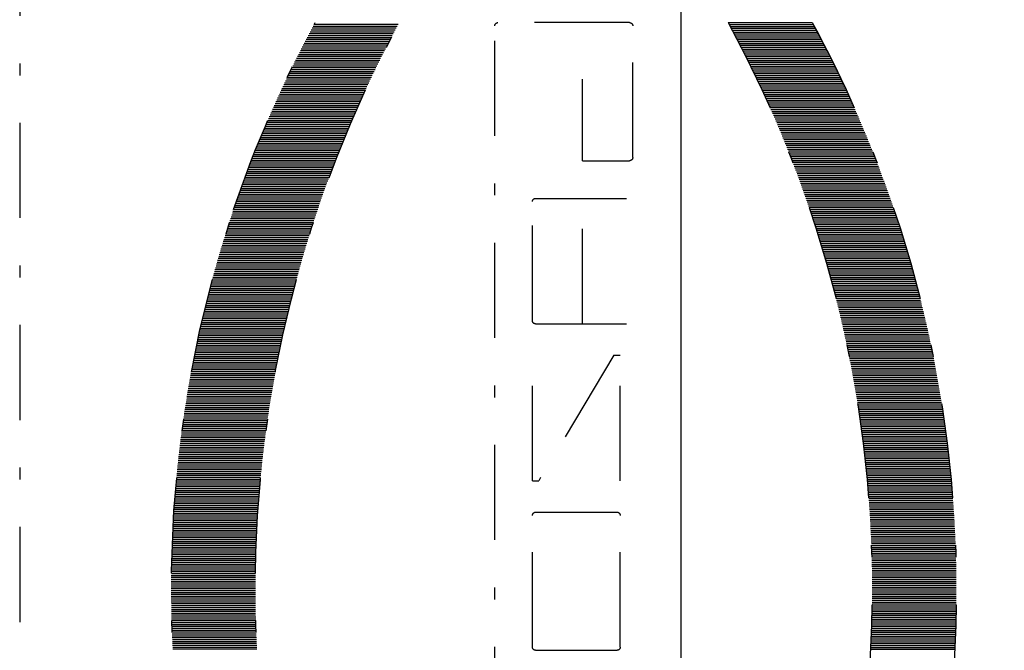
# Model space of a CAD drawing. Extents: x 34439 to 126910, y -74890 to 17912.
# Tile 114 of 256: x 121537 to 121558, y -56865 to -56851. Entities that reach past the tile are written whole.
import ezdxf

# ---------------------------------------------------------------- set-up
doc = ezdxf.new("R2010")
doc.units = 0
doc.header["$MEASUREMENT"] = 0
doc.linetypes.add('DASHDOT', pattern=[8.5, 4, -2, 0.5, -2])
doc.layers.add('gaz', color=1, linetype='Continuous', lineweight=30)
doc.layers.add('LC-002-002-----0', color=2, linetype='DASHDOT')
doc.layers.add('LC-010-002-----0', color=1, linetype='Continuous')

# ---------------------------------------------------------------- blocks, each defined once
blk = doc.blocks.new('kdk dn40 pn50')
at = {"layer": 'LC-002-002-----0', "color": 3}
for p, q in [((-12.319, -10.163), (-12.319, -6.623)), ((-12.24, -10.155), (-12.24, -6.615)), ((-12.16, -10.147), (-12.16, -6.607)), ((-12.081, -10.14), (-12.081, -6.6)), ((-12.001, -10.132), (-12.001, -6.592)), ((-11.922, -10.125), (-11.922, -6.585)), ((-11.843, -10.118), (-11.843, -6.578)), ((-11.763, -10.111), (-11.763, -6.571)), ((-11.684, -10.104), (-11.684, -6.564)), ((-11.604, -10.097), (-11.604, -6.557)), ((-11.525, -10.09), (-11.525, -6.55)), ((-11.446, -10.084), (-11.446, -6.544)), ((-11.366, -10.077), (-11.366, -6.537)), ((-11.287, -10.071), (-11.287, -6.531)), ((-11.207, -10.065), (-11.207, -6.525)), ((-11.128, -10.059), (-11.128, -6.519)), ((-11.049, -10.053), (-11.049, -6.513)), ((-10.969, -10.047), (-10.969, -6.507)), ((-10.89, -10.042), (-10.89, -6.502)), ((-10.81, -10.036), (-10.81, -6.496)), ((-10.731, -10.031), (-10.731, -6.491)), ((-10.652, -10.026), (-10.652, -6.486)), ((-10.572, -10.02), (-10.572, -6.48)), ((-10.493, -10.015), (-10.493, -6.475)), ((-10.413, -10.01), (-10.413, -6.47)), ((-10.334, -10.006), (-10.334, -6.466)), ((-10.255, -10.001), (-10.255, -6.461)), ((-10.175, -9.997), (-10.175, -6.457)), ((-10.096, -9.992), (-10.096, -6.452)), ((-10.016, -9.988), (-10.016, -6.448)), ((-9.937, -9.984), (-9.937, -6.444)), ((-9.857, -9.98), (-9.857, -6.44)), ((-9.778, -9.976), (-9.778, -6.436)), ((-9.699, -9.972), (-9.699, -6.432)), ((-9.619, -9.969), (-9.619, -6.429)), ((-9.54, -9.965), (-9.54, -6.425)), ((-9.46, -9.962), (-9.46, -6.422)), ((-9.381, -9.959), (-9.381, -6.419)), ((-9.302, -9.956), (-9.302, -6.416)), ((-9.222, -9.953), (-9.222, -6.413)), ((-9.143, -9.95), (-9.143, -6.41)), ((-9.063, -9.947), (-9.063, -6.407)), ((-8.984, -9.944), (-8.984, -6.404)), ((-8.905, -9.942), (-8.905, -6.402)), ((-8.825, -9.94), (-8.825, -6.4)), ((-8.746, -9.937), (-8.746, -6.397)), ((-8.666, -9.935), (-8.666, -6.395)), ((-8.587, -9.933), (-8.587, -6.393)), ((-8.508, -9.931), (-8.508, -6.391)), ((-8.428, -9.93), (-8.428, -6.39)), ((-8.349, -9.928), (-8.349, -6.388)), ((-8.269, -9.927), (-8.269, -6.387)), ((-8.19, -9.925), (-8.19, -6.385)), ((-8.111, -9.924), (-8.111, -6.384)), ((-8.031, -9.923), (-8.031, -6.383)), ((-7.952, -9.922), (-7.952, -6.382)), ((-7.872, -9.921), (-7.872, -6.381)), ((-7.793, -9.921), (-7.793, -6.381)), ((-7.713, -9.92), (-7.713, -6.38)), ((-7.634, -9.92), (-7.634, -6.38)), ((-7.555, -9.919), (-7.555, -6.379)), ((-7.475, -9.919), (-7.475, -6.379)), ((-7.396, -9.919), (-7.396, -6.379)), ((-7.316, -9.919), (-7.316, -6.379)), ((-7.237, -9.919), (-7.237, -6.379)), ((-7.158, -9.92), (-7.158, -6.38)), ((-7.078, -9.92), (-7.078, -6.38)), ((-6.999, -9.921), (-6.999, -6.381)), ((-6.919, -9.921), (-6.919, -6.381)), ((-6.84, -9.922), (-6.84, -6.382)), ((-6.761, -9.923), (-6.761, -6.383)), ((-6.681, -9.924), (-6.681, -6.384)), ((-6.602, -9.925), (-6.602, -6.385)), ((-6.522, -9.927), (-6.522, -6.387)), ((-6.443, -9.928), (-6.443, -6.388)), ((-6.364, -9.93), (-6.364, -6.39)), ((-6.284, -9.931), (-6.284, -6.391)), ((-6.205, -9.933), (-6.205, -6.393)), ((-6.125, -9.935), (-6.125, -6.395)), ((-6.046, -9.937), (-6.046, -6.397)), ((-5.967, -9.94), (-5.967, -6.4)), ((-5.887, -9.942), (-5.887, -6.402)), ((-5.808, -9.944), (-5.808, -6.404)), ((-5.728, -9.947), (-5.728, -6.407)), ((-5.649, -9.95), (-5.649, -6.41)), ((-5.569, -9.953), (-5.569, -6.413)), ((-5.49, -9.956), (-5.49, -6.416)), ((-5.411, -9.959), (-5.411, -6.419)), ((-5.331, -9.962), (-5.331, -6.422)), ((-5.252, -9.965), (-5.252, -6.425)), ((-5.172, -9.969), (-5.172, -6.429)), ((-5.093, -9.972), (-5.093, -6.432)), ((-5.014, -9.976), (-5.014, -6.436)), ((-4.934, -9.98), (-4.934, -6.44)), ((-4.855, -9.984), (-4.855, -6.444)), ((-15.495, -10.581), (-15.495, -7.041)), ((-15.416, -10.568), (-15.416, -7.028)), ((-15.337, -10.556), (-15.337, -7.016)), ((-15.257, -10.543), (-15.257, -7.003)), ((-15.178, -10.53), (-15.178, -6.99)), ((-15.098, -10.518), (-15.098, -6.978)), ((-15.019, -10.505), (-15.019, -6.965)), ((-14.94, -10.493), (-14.94, -6.953)), ((-14.86, -10.481), (-14.86, -6.941)), ((-14.781, -10.469), (-14.781, -6.929)), ((-14.701, -10.457), (-14.701, -6.917)), ((-14.622, -10.446), (-14.622, -6.906)), ((-14.543, -10.434), (-14.543, -6.894)), ((-14.463, -10.423), (-14.463, -6.883)), ((-14.384, -10.411), (-14.384, -6.871)), ((-14.304, -10.4), (-14.304, -6.86)), ((-14.225, -10.389), (-14.225, -6.849)), ((-14.145, -10.378), (-14.145, -6.838)), ((-14.066, -10.367), (-14.066, -6.827)), ((-13.987, -10.357), (-13.987, -6.817)), ((-13.907, -10.346), (-13.907, -6.806)), ((-13.828, -10.336), (-13.828, -6.796)), ((-13.748, -10.325), (-13.748, -6.785)), ((-13.669, -10.315), (-13.669, -6.775)), ((-13.59, -10.305), (-13.59, -6.765)), ((-13.51, -10.295), (-13.51, -6.755)), ((-13.431, -10.286), (-13.431, -6.746)), ((-13.351, -10.276), (-13.351, -6.736)), ((-13.272, -10.267), (-13.272, -6.727)), ((-13.193, -10.257), (-13.193, -6.717)), ((-13.113, -10.248), (-13.113, -6.708)), ((-13.034, -10.239), (-13.034, -6.699)), ((-12.954, -10.23), (-12.954, -6.69)), ((-12.875, -10.221), (-12.875, -6.681)), ((-12.796, -10.212), (-12.796, -6.672)), ((-12.716, -10.204), (-12.716, -6.664)), ((-12.637, -10.195), (-12.637, -6.655)), ((-12.557, -10.187), (-12.557, -6.647)), ((-12.478, -10.179), (-12.478, -6.639)), ((-12.399, -10.171), (-12.399, -6.631)), ((-17.639, -10.983), (-17.639, -7.443)), ((-17.56, -10.966), (-17.56, -7.426)), ((-17.481, -10.95), (-17.481, -7.41)), ((-17.401, -10.933), (-17.401, -7.393)), ((-17.322, -10.917), (-17.322, -7.377)), ((-17.242, -10.901), (-17.242, -7.361)), ((-17.163, -10.885), (-17.163, -7.345)), ((-17.084, -10.869), (-17.084, -7.329)), ((-17.004, -10.854), (-17.004, -7.314)), ((-16.925, -10.838), (-16.925, -7.298)), ((-16.845, -10.823), (-16.845, -7.283)), ((-16.766, -10.808), (-16.766, -7.268)), ((-16.687, -10.792), (-16.687, -7.252)), ((-16.607, -10.777), (-16.607, -7.237)), ((-16.528, -10.763), (-16.528, -7.223)), ((-16.448, -10.748), (-16.448, -7.208)), ((-16.369, -10.733), (-16.369, -7.193)), ((-16.289, -10.719), (-16.289, -7.179)), ((-16.21, -10.704), (-16.21, -7.164)), ((-16.131, -10.69), (-16.131, -7.15)), ((-16.051, -10.676), (-16.051, -7.136)), ((-15.972, -10.662), (-15.972, -7.122)), ((-15.892, -10.648), (-15.892, -7.108)), ((-15.813, -10.635), (-15.813, -7.095)), ((-15.734, -10.621), (-15.734, -7.081)), ((-15.654, -10.608), (-15.654, -7.068)), ((-15.575, -10.595), (-15.575, -7.055)), ((-19.466, -11.402), (-19.466, -7.862)), ((-19.386, -11.383), (-19.386, -7.843)), ((-19.307, -11.363), (-19.307, -7.823)), ((-19.228, -11.343), (-19.228, -7.803)), ((-19.148, -11.324), (-19.148, -7.784)), ((-19.069, -11.305), (-19.069, -7.765)), ((-18.989, -11.286), (-18.989, -7.746)), ((-18.91, -11.267), (-18.91, -7.727)), ((-18.831, -11.248), (-18.831, -7.708)), ((-18.751, -11.23), (-18.751, -7.69)), ((-18.672, -11.211), (-18.672, -7.671)), ((-18.592, -11.193), (-18.592, -7.653)), ((-18.513, -11.174), (-18.513, -7.634)), ((-18.433, -11.156), (-18.433, -7.616)), ((-18.354, -11.138), (-18.354, -7.598)), ((-18.275, -11.121), (-18.275, -7.581)), ((-18.195, -11.103), (-18.195, -7.563)), ((-18.116, -11.085), (-18.116, -7.545)), ((-18.036, -11.068), (-18.036, -7.528)), ((-17.957, -11.051), (-17.957, -7.511)), ((-17.878, -11.033), (-17.878, -7.493)), ((-17.798, -11.016), (-17.798, -7.476)), ((-17.719, -11), (-17.719, -7.46)), ((-21.054, -11.827), (-21.054, -8.287)), ((-20.975, -11.804), (-20.975, -8.264)), ((-20.895, -11.782), (-20.895, -8.242)), ((-20.816, -11.759), (-20.816, -8.219)), ((-20.736, -11.737), (-20.736, -8.197)), ((-20.657, -11.715), (-20.657, -8.175)), ((-20.577, -11.693), (-20.577, -8.153)), ((-20.498, -11.672), (-20.498, -8.132)), ((-20.419, -11.65), (-20.419, -8.11)), ((-20.339, -11.629), (-20.339, -8.089)), ((-20.26, -11.607), (-20.26, -8.067)), ((-20.18, -11.586), (-20.18, -8.046)), ((-20.101, -11.565), (-20.101, -8.025)), ((-20.022, -11.544), (-20.022, -8.004)), ((-19.942, -11.524), (-19.942, -7.984)), ((-19.863, -11.503), (-19.863, -7.963)), ((-19.783, -11.483), (-19.783, -7.943)), ((-19.704, -11.462), (-19.704, -7.922)), ((-19.625, -11.442), (-19.625, -7.902)), ((-19.545, -11.422), (-19.545, -7.882)), ((-22.404, -12.232), (-22.404, -8.692)), ((-22.324, -12.207), (-22.324, -8.667)), ((-22.245, -12.182), (-22.245, -8.642)), ((-22.166, -12.157), (-22.166, -8.617)), ((-22.086, -12.133), (-22.086, -8.593)), ((-22.007, -12.108), (-22.007, -8.568)), ((-21.927, -12.084), (-21.927, -8.544)), ((-21.848, -12.06), (-21.848, -8.52)), ((-21.769, -12.036), (-21.769, -8.496)), ((-21.689, -12.012), (-21.689, -8.472)), ((-21.61, -11.988), (-21.61, -8.448)), ((-21.53, -11.965), (-21.53, -8.425)), ((-21.451, -11.941), (-21.451, -8.401)), ((-21.372, -11.918), (-21.372, -8.378)), ((-21.292, -11.895), (-21.292, -8.355)), ((-21.213, -11.872), (-21.213, -8.332)), ((-21.133, -11.849), (-21.133, -8.309)), ((-23.674, -12.652), (-23.674, -9.112)), ((-23.595, -12.624), (-23.595, -9.084)), ((-23.516, -12.597), (-23.516, -9.057)), ((-23.436, -12.57), (-23.436, -9.03)), ((-23.357, -12.543), (-23.357, -9.003)), ((-23.277, -12.516), (-23.277, -8.976)), ((-23.198, -12.49), (-23.198, -8.95)), ((-23.119, -12.463), (-23.119, -8.923)), ((-23.039, -12.437), (-23.039, -8.897)), ((-22.96, -12.411), (-22.96, -8.871)), ((-22.88, -12.385), (-22.88, -8.845)), ((-22.801, -12.359), (-22.801, -8.819)), ((-22.721, -12.333), (-22.721, -8.793)), ((-22.642, -12.308), (-22.642, -8.768)), ((-22.563, -12.282), (-22.563, -8.742)), ((-22.483, -12.257), (-22.483, -8.717)), ((-24.786, -13.051), (-24.786, -9.511)), ((-24.707, -13.021), (-24.707, -9.481)), ((-24.627, -12.992), (-24.627, -9.452)), ((-24.548, -12.963), (-24.548, -9.423)), ((-24.468, -12.934), (-24.468, -9.394)), ((-24.389, -12.905), (-24.389, -9.365)), ((-24.31, -12.876), (-24.31, -9.336)), ((-24.23, -12.847), (-24.23, -9.307)), ((-24.151, -12.819), (-24.151, -9.279)), ((-24.071, -12.791), (-24.071, -9.251)), ((-23.992, -12.763), (-23.992, -9.223)), ((-23.913, -12.735), (-23.913, -9.195)), ((-23.833, -12.707), (-23.833, -9.167)), ((-23.754, -12.679), (-23.754, -9.139)), ((-25.898, -13.48), (-25.898, -9.94)), ((-25.818, -13.448), (-25.818, -9.908)), ((-25.739, -13.416), (-25.739, -9.876)), ((-25.66, -13.385), (-25.66, -9.845)), ((-25.58, -13.354), (-25.58, -9.814)), ((-25.501, -13.323), (-25.501, -9.783)), ((-25.421, -13.292), (-25.421, -9.752)), ((-25.342, -13.261), (-25.342, -9.721)), ((-25.263, -13.231), (-25.263, -9.691)), ((-25.183, -13.2), (-25.183, -9.66)), ((-25.104, -13.17), (-25.104, -9.63)), ((-25.024, -13.14), (-25.024, -9.6)), ((-24.945, -13.11), (-24.945, -9.57)), ((-24.865, -13.08), (-24.865, -9.54)), ((-26.851, -13.872), (-26.851, -10.332)), ((-26.771, -13.838), (-26.771, -10.298)), ((-26.692, -13.805), (-26.692, -10.265)), ((-26.612, -13.772), (-26.612, -10.232)), ((-26.533, -13.738), (-26.533, -10.198)), ((-26.454, -13.706), (-26.454, -10.166)), ((-26.374, -13.673), (-26.374, -10.133)), ((-26.295, -13.64), (-26.295, -10.1)), ((-26.215, -13.608), (-26.215, -10.068)), ((-26.136, -13.575), (-26.136, -10.035)), ((-26.057, -13.543), (-26.057, -10.003)), ((-25.977, -13.511), (-25.977, -9.971)), ((-27.804, -14.287), (-27.804, -10.747)), ((-27.724, -14.252), (-27.724, -10.712)), ((-27.645, -14.217), (-27.645, -10.677)), ((-27.565, -14.181), (-27.565, -10.641)), ((-27.486, -14.146), (-27.486, -10.606)), ((-27.407, -14.111), (-27.407, -10.571)), ((-27.327, -14.077), (-27.327, -10.537)), ((-27.248, -14.042), (-27.248, -10.502)), ((-27.168, -14.008), (-27.168, -10.468)), ((-27.089, -13.974), (-27.089, -10.434)), ((-27.01, -13.939), (-27.01, -10.399)), ((-26.93, -13.906), (-26.93, -10.366)), ((-28.756, -14.727), (-28.756, -11.187)), ((-28.677, -14.69), (-28.677, -11.15)), ((-28.598, -14.652), (-28.598, -11.112)), ((-28.518, -14.615), (-28.518, -11.075)), ((-28.439, -14.578), (-28.439, -11.038)), ((-28.359, -14.541), (-28.359, -11.001)), ((-28.28, -14.504), (-28.28, -10.964)), ((-28.201, -14.468), (-28.201, -10.928)), ((-28.121, -14.431), (-28.121, -10.891)), ((-28.042, -14.395), (-28.042, -10.855)), ((-27.962, -14.359), (-27.962, -10.819)), ((-27.883, -14.323), (-27.883, -10.783)), ((-29.551, -15.112), (-29.551, -11.572)), ((-29.471, -15.073), (-29.471, -11.533)), ((-29.392, -15.034), (-29.392, -11.494)), ((-29.312, -14.995), (-29.312, -11.455)), ((-29.233, -14.956), (-29.233, -11.416)), ((-29.154, -14.918), (-29.154, -11.378)), ((-29.074, -14.879), (-29.074, -11.339)), ((-28.995, -14.841), (-28.995, -11.301)), ((-28.915, -14.803), (-28.915, -11.263)), ((-28.836, -14.765), (-28.836, -11.225)), ((-30.424, -15.556), (-30.424, -12.016)), ((-30.345, -15.515), (-30.345, -11.975)), ((-30.265, -15.474), (-30.265, -11.934)), ((-30.186, -15.433), (-30.186, -11.893)), ((-30.106, -15.392), (-30.106, -11.852)), ((-30.027, -15.352), (-30.027, -11.812)), ((-29.948, -15.311), (-29.948, -11.771)), ((-29.868, -15.271), (-29.868, -11.731)), ((-29.789, -15.231), (-29.789, -11.691)), ((-29.709, -15.191), (-29.709, -11.651)), ((-29.63, -15.152), (-29.63, -11.612)), ((-31.139, -15.936), (-31.139, -12.396)), ((-31.059, -15.893), (-31.059, -12.353)), ((-30.98, -15.85), (-30.98, -12.31)), ((-30.9, -15.808), (-30.9, -12.268)), ((-30.821, -15.765), (-30.821, -12.225)), ((-30.742, -15.723), (-30.742, -12.183)), ((-30.662, -15.681), (-30.662, -12.141)), ((-30.583, -15.639), (-30.583, -12.099)), ((-30.503, -15.598), (-30.503, -12.058)), ((-31.218, -25.671), (-31.218, -20.128)), ((16.047, -19.995), (-31.085, -19.995)), ((-23.825, -21.713), (-23.825, -25.54)), ((-18.677, -21.579), (-23.691, -21.579)), ((-18.544, -21.713), (-18.544, -25.54)), ((-11.942, -21.579), (-17.223, -21.579)), ((-17.223, -25.012), (-11.942, -21.843)), ((-11.942, -21.579), (-11.942, -21.843)), ((-10.622, -21.713), (-10.622, -25.143)), ((-4.946, -21.579), (-10.489, -21.579)), ((-4.813, -21.713), (-4.813, -25.143)), ((-25.409, -23.692), (-28.842, -23.692)), ((-25.409, -23.692), (-25.409, -25.671)), ((-18.544, -23.692), (-23.825, -23.692)), ((-17.223, -25.012), (-17.223, -25.276)), ((-11.942, -25.276), (-17.223, -25.276)), ((-4.946, -25.276), (-10.489, -25.276)), ((-25.542, -25.804), (-31.085, -25.804)), ((-31.218, -29.82), (-31.218, -33.36)), ((-31.139, -29.863), (-31.139, -33.403)), ((-31.059, -29.906), (-31.059, -33.446)), ((-30.98, -29.949), (-30.98, -33.489)), ((-30.9, -29.991), (-30.9, -33.531)), ((-30.821, -30.034), (-30.821, -33.574)), ((-30.742, -30.076), (-30.742, -33.616)), ((-30.662, -30.118), (-30.662, -33.658)), ((-30.583, -30.16), (-30.583, -33.7)), ((-30.503, -30.201), (-30.503, -33.741)), ((-30.424, -30.243), (-30.424, -33.783)), ((-30.345, -30.284), (-30.345, -33.824)), ((-30.265, -30.325), (-30.265, -33.865)), ((-30.186, -30.366), (-30.186, -33.906)), ((-30.106, -30.407), (-30.106, -33.947)), ((-30.027, -30.447), (-30.027, -33.987)), ((-29.948, -30.488), (-29.948, -34.028)), ((-29.868, -30.528), (-29.868, -34.068)), ((-29.789, -30.568), (-29.789, -34.108)), ((-29.709, -30.608), (-29.709, -34.148)), ((-29.63, -30.647), (-29.63, -34.187)), ((-29.551, -30.687), (-29.551, -34.227)), ((-29.471, -30.726), (-29.471, -34.266)), ((-29.392, -30.765), (-29.392, -34.305)), ((-29.312, -30.804), (-29.312, -34.344)), ((-29.233, -30.843), (-29.233, -34.383)), ((-29.154, -30.882), (-29.154, -34.422)), ((-29.074, -30.92), (-29.074, -34.46)), ((-28.995, -30.958), (-28.995, -34.498)), ((-28.915, -30.996), (-28.915, -34.536)), ((-28.836, -31.034), (-28.836, -34.574)), ((-28.756, -31.072), (-28.756, -34.612)), ((-28.677, -31.11), (-28.677, -34.65)), ((-28.598, -31.147), (-28.598, -34.687)), ((-28.518, -31.184), (-28.518, -34.724)), ((-28.439, -31.221), (-28.439, -34.761)), ((-28.359, -31.258), (-28.359, -34.798)), ((-28.28, -31.295), (-28.28, -34.835)), ((-28.201, -31.331), (-28.201, -34.871)), ((-28.121, -31.368), (-28.121, -34.908)), ((-28.042, -31.404), (-28.042, -34.944)), ((-27.962, -31.44), (-27.962, -34.98)), ((-27.883, -31.476), (-27.883, -35.016)), ((-27.804, -31.512), (-27.804, -35.052)), ((-27.724, -31.547), (-27.724, -35.087)), ((-27.645, -31.583), (-27.645, -35.123)), ((-27.565, -31.618), (-27.565, -35.158)), ((-27.486, -31.653), (-27.486, -35.193)), ((-27.407, -31.688), (-27.407, -35.228)), ((-27.327, -31.722), (-27.327, -35.262)), ((-27.248, -31.757), (-27.248, -35.297)), ((-27.168, -31.791), (-27.168, -35.331)), ((-27.089, -31.826), (-27.089, -35.366)), ((-27.01, -31.86), (-27.01, -35.4)), ((-26.93, -31.894), (-26.93, -35.434)), ((-26.851, -31.927), (-26.851, -35.467)), ((-26.771, -31.961), (-26.771, -35.501)), ((-26.692, -31.994), (-26.692, -35.534)), ((-26.612, -32.028), (-26.612, -35.568)), ((-26.533, -32.061), (-26.533, -35.601)), ((-26.454, -32.094), (-26.454, -35.634)), ((-26.374, -32.126), (-26.374, -35.666)), ((-26.295, -32.159), (-26.295, -35.699)), ((-26.215, -32.191), (-26.215, -35.731)), ((-26.136, -32.224), (-26.136, -35.764)), ((-26.057, -32.256), (-26.057, -35.796)), ((-25.977, -32.288), (-25.977, -35.828)), ((-25.898, -32.32), (-25.898, -35.86)), ((-25.818, -32.351), (-25.818, -35.891)), ((-25.739, -32.383), (-25.739, -35.923)), ((-25.66, -32.414), (-25.66, -35.954)), ((-25.58, -32.445), (-25.58, -35.985)), ((-25.501, -32.476), (-25.501, -36.016)), ((-25.421, -32.507), (-25.421, -36.047)), ((-25.342, -32.538), (-25.342, -36.078)), ((-25.263, -32.568), (-25.263, -36.108)), ((-25.183, -32.599), (-25.183, -36.139)), ((-25.104, -32.629), (-25.104, -36.169)), ((-25.024, -32.659), (-25.024, -36.199)), ((-24.945, -32.689), (-24.945, -36.229)), ((-24.865, -32.719), (-24.865, -36.259)), ((-24.786, -32.749), (-24.786, -36.289)), ((-24.707, -32.778), (-24.707, -36.318)), ((-24.627, -32.807), (-24.627, -36.347)), ((-24.548, -32.837), (-24.548, -36.377)), ((-24.468, -32.866), (-24.468, -36.406)), ((-24.389, -32.894), (-24.389, -36.434)), ((-24.31, -32.923), (-24.31, -36.463)), ((-24.23, -32.952), (-24.23, -36.492)), ((-24.151, -32.98), (-24.151, -36.52)), ((-24.071, -33.008), (-24.071, -36.548)), ((-23.992, -33.036), (-23.992, -36.576)), ((-23.913, -33.064), (-23.913, -36.604)), ((-23.833, -33.092), (-23.833, -36.632)), ((-23.754, -33.12), (-23.754, -36.66)), ((-23.674, -33.147), (-23.674, -36.687)), ((-23.595, -33.175), (-23.595, -36.715)), ((-23.516, -33.202), (-23.516, -36.742)), ((-23.436, -33.229), (-23.436, -36.769)), ((-23.357, -33.256), (-23.357, -36.796)), ((-23.277, -33.283), (-23.277, -36.823)), ((-23.198, -33.309), (-23.198, -36.849)), ((-23.119, -33.336), (-23.119, -36.876)), ((-23.039, -33.362), (-23.039, -36.902)), ((-22.96, -33.388), (-22.96, -36.928)), ((-22.88, -33.414), (-22.88, -36.954)), ((-22.801, -33.44), (-22.801, -36.98)), ((-22.721, -33.466), (-22.721, -37.006)), ((-22.642, -33.491), (-22.642, -37.031)), ((-22.563, -33.517), (-22.563, -37.057)), ((-22.483, -33.542), (-22.483, -37.082)), ((-22.404, -33.567), (-22.404, -37.107)), ((-22.324, -33.592), (-22.324, -37.132)), ((-22.245, -33.617), (-22.245, -37.157)), ((-22.166, -33.642), (-22.166, -37.182)), ((-22.086, -33.666), (-22.086, -37.206)), ((-22.007, -33.691), (-22.007, -37.231)), ((-21.927, -33.715), (-21.927, -37.255)), ((-21.848, -33.739), (-21.848, -37.279)), ((-21.769, -33.763), (-21.769, -37.303)), ((-21.689, -33.787), (-21.689, -37.327)), ((-21.61, -33.811), (-21.61, -37.351)), ((-21.53, -33.834), (-21.53, -37.374)), ((-21.451, -33.858), (-21.451, -37.398)), ((-21.372, -33.881), (-21.372, -37.421)), ((-21.292, -33.904), (-21.292, -37.444)), ((-21.213, -33.927), (-21.213, -37.467)), ((-21.133, -33.95), (-21.133, -37.49)), ((-21.054, -33.973), (-21.054, -37.513)), ((-20.975, -33.995), (-20.975, -37.535)), ((-20.895, -34.018), (-20.895, -37.558)), ((-20.816, -34.04), (-20.816, -37.58)), ((-20.736, -34.062), (-20.736, -37.602)), ((-20.657, -34.084), (-20.657, -37.624)), ((-20.577, -34.106), (-20.577, -37.646)), ((-20.498, -34.127), (-20.498, -37.667)), ((-20.419, -34.149), (-20.419, -37.689)), ((-20.339, -34.17), (-20.339, -37.71)), ((-20.26, -34.192), (-20.26, -37.732)), ((-20.18, -34.213), (-20.18, -37.753)), ((-20.101, -34.234), (-20.101, -37.774)), ((-20.022, -34.255), (-20.022, -37.795)), ((-19.942, -34.275), (-19.942, -37.815)), ((-19.863, -34.296), (-19.863, -37.836)), ((-19.783, -34.316), (-19.783, -37.856)), ((-19.704, -34.337), (-19.704, -37.877)), ((-19.625, -34.357), (-19.625, -37.897)), ((-19.545, -34.377), (-19.545, -37.917)), ((-19.466, -34.397), (-19.466, -37.937)), ((-19.386, -34.417), (-19.386, -37.957)), ((-19.307, -34.436), (-19.307, -37.976)), ((-19.228, -34.456), (-19.228, -37.996)), ((-19.148, -34.475), (-19.148, -38.015)), ((-19.069, -34.494), (-19.069, -38.034)), ((-18.989, -34.513), (-18.989, -38.053)), ((-18.91, -34.532), (-18.91, -38.072)), ((-18.831, -34.551), (-18.831, -38.091)), ((-18.751, -34.57), (-18.751, -38.11)), ((-18.672, -34.588), (-18.672, -38.128)), ((-18.592, -34.606), (-18.592, -38.146)), ((-18.513, -34.625), (-18.513, -38.165)), ((-18.433, -34.643), (-18.433, -38.183)), ((-18.354, -34.661), (-18.354, -38.201)), ((-18.275, -34.679), (-18.275, -38.219)), ((-18.195, -34.696), (-18.195, -38.236)), ((-18.116, -34.714), (-18.116, -38.254)), ((-18.036, -34.731), (-18.036, -38.271)), ((-17.957, -34.748), (-17.957, -38.288)), ((-17.878, -34.766), (-17.878, -38.306)), ((-17.798, -34.783), (-17.798, -38.323)), ((-17.719, -34.8), (-17.719, -38.34)), ((-17.639, -34.816), (-17.639, -38.356)), ((-17.56, -34.833), (-17.56, -38.373)), ((-17.481, -34.849), (-17.481, -38.389)), ((-17.401, -34.866), (-17.401, -38.406)), ((-17.322, -34.882), (-17.322, -38.422)), ((-17.242, -34.898), (-17.242, -38.438)), ((-17.163, -34.914), (-17.163, -38.454)), ((-17.084, -34.93), (-17.084, -38.47)), ((-17.004, -34.945), (-17.004, -38.485)), ((-16.925, -34.961), (-16.925, -38.501)), ((-16.845, -34.976), (-16.845, -38.516)), ((-16.766, -34.992), (-16.766, -38.532)), ((-16.687, -35.007), (-16.687, -38.547)), ((-16.607, -35.022), (-16.607, -38.562)), ((-16.528, -35.037), (-16.528, -38.577)), ((-16.448, -35.051), (-16.448, -38.591)), ((-16.369, -35.066), (-16.369, -38.606)), ((-16.289, -35.08), (-16.289, -38.62)), ((-16.21, -35.095), (-16.21, -38.635)), ((-16.131, -35.109), (-16.131, -38.649)), ((-16.051, -35.123), (-16.051, -38.663)), ((-15.972, -35.137), (-15.972, -38.677)), ((-15.892, -35.151), (-15.892, -38.691)), ((-15.813, -35.164), (-15.813, -38.704)), ((-15.734, -35.178), (-15.734, -38.718)), ((-15.654, -35.191), (-15.654, -38.731)), ((-15.575, -35.205), (-15.575, -38.745)), ((-15.495, -35.218), (-15.495, -38.758)), ((-15.416, -35.231), (-15.416, -38.771)), ((-15.337, -35.244), (-15.337, -38.784)), ((-15.257, -35.256), (-15.257, -38.796)), ((-15.178, -35.269), (-15.178, -38.809)), ((-15.098, -35.281), (-15.098, -38.821)), ((-15.019, -35.294), (-15.019, -38.834)), ((-14.94, -35.306), (-14.94, -38.846)), ((-14.86, -35.318), (-14.86, -38.858)), ((-14.781, -35.33), (-14.781, -38.87)), ((-14.701, -35.342), (-14.701, -38.882)), ((-14.622, -35.354), (-14.622, -38.894)), ((-14.543, -35.365), (-14.543, -38.905)), ((-14.463, -35.377), (-14.463, -38.917)), ((-14.384, -35.388), (-14.384, -38.928)), ((-14.304, -35.399), (-14.304, -38.939)), ((-14.225, -35.41), (-14.225, -38.95)), ((-14.145, -35.421), (-14.145, -38.961)), ((-14.066, -35.432), (-14.066, -38.972)), ((-13.987, -35.442), (-13.987, -38.982)), ((-13.907, -35.453), (-13.907, -38.993)), ((-13.828, -35.463), (-13.828, -39.003)), ((-13.748, -35.474), (-13.748, -39.014)), ((-13.669, -35.484), (-13.669, -39.024)), ((-13.59, -35.494), (-13.59, -39.034)), ((-13.51, -35.504), (-13.51, -39.044)), ((-13.431, -35.513), (-13.431, -39.053)), ((-13.351, -35.523), (-13.351, -39.063)), ((-13.272, -35.532), (-13.272, -39.072)), ((-13.193, -35.542), (-13.193, -39.082)), ((-13.113, -35.551), (-13.113, -39.091)), ((-13.034, -35.56), (-13.034, -39.1)), ((-12.954, -35.569), (-12.954, -39.109)), ((-12.875, -35.578), (-12.875, -39.118)), ((-12.796, -35.587), (-12.796, -39.127)), ((-12.716, -35.595), (-12.716, -39.135)), ((-12.637, -35.604), (-12.637, -39.144)), ((-12.557, -35.612), (-12.557, -39.152)), ((-12.478, -35.62), (-12.478, -39.16)), ((-12.399, -35.628), (-12.399, -39.168)), ((-12.319, -35.636), (-12.319, -39.176)), ((-12.24, -35.644), (-12.24, -39.184)), ((-12.16, -35.652), (-12.16, -39.192)), ((-12.081, -35.659), (-12.081, -39.199)), ((-12.001, -35.667), (-12.001, -39.207)), ((-11.922, -35.674), (-11.922, -39.214)), ((-11.843, -35.681), (-11.843, -39.221)), ((-11.763, -35.688), (-11.763, -39.228)), ((-11.684, -35.695), (-11.684, -39.235)), ((-11.604, -35.702), (-11.604, -39.242)), ((-11.525, -35.709), (-11.525, -39.249)), ((-11.446, -35.715), (-11.446, -39.255)), ((-11.366, -35.722), (-11.366, -39.262)), ((-11.287, -35.728), (-11.287, -39.268)), ((-11.207, -35.734), (-11.207, -39.274)), ((-11.128, -35.74), (-11.128, -39.28)), ((-11.049, -35.746), (-11.049, -39.286)), ((-10.969, -35.752), (-10.969, -39.292)), ((-10.89, -35.757), (-10.89, -39.297)), ((-10.81, -35.763), (-10.81, -39.303)), ((-10.731, -35.768), (-10.731, -39.308)), ((-10.652, -35.774), (-10.652, -39.314)), ((-10.572, -35.779), (-10.572, -39.319)), ((-10.493, -35.784), (-10.493, -39.324)), ((-10.413, -35.789), (-10.413, -39.329)), ((-10.334, -35.793), (-10.334, -39.333)), ((-10.255, -35.798), (-10.255, -39.338)), ((-10.175, -35.802), (-10.175, -39.342)), ((-10.096, -35.807), (-10.096, -39.347)), ((-10.016, -35.811), (-10.016, -39.351)), ((-9.937, -35.815), (-9.937, -39.355)), ((-9.857, -35.819), (-9.857, -39.359)), ((-9.778, -35.823), (-9.778, -39.363)), ((-9.699, -35.827), (-9.699, -39.367)), ((-9.619, -35.83), (-9.619, -39.37)), ((-9.54, -35.834), (-9.54, -39.374)), ((-9.46, -35.837), (-9.46, -39.377)), ((-9.381, -35.84), (-9.381, -39.38)), ((-9.302, -35.844), (-9.302, -39.384)), ((-9.222, -35.847), (-9.222, -39.387)), ((-9.143, -35.849), (-9.143, -39.389)), ((-9.063, -35.852), (-9.063, -39.392)), ((-8.984, -35.855), (-8.984, -39.395)), ((-8.905, -35.857), (-8.905, -39.397)), ((-8.825, -35.86), (-8.825, -39.4)), ((-8.746, -35.862), (-8.746, -39.402)), ((-8.666, -35.864), (-8.666, -39.404)), ((-8.587, -35.866), (-8.587, -39.406)), ((-8.508, -35.868), (-8.508, -39.408)), ((-8.428, -35.869), (-8.428, -39.409)), ((-8.349, -35.871), (-8.349, -39.411)), ((-8.269, -35.872), (-8.269, -39.412)), ((-8.19, -35.874), (-8.19, -39.414)), ((-8.111, -35.875), (-8.111, -39.415)), ((-8.031, -35.876), (-8.031, -39.416)), ((-7.952, -35.877), (-7.952, -39.417)), ((-7.872, -35.878), (-7.872, -39.418)), ((-7.793, -35.878), (-7.793, -39.418)), ((-7.713, -35.879), (-7.713, -39.419)), ((-7.634, -35.879), (-7.634, -39.419)), ((-7.555, -35.88), (-7.555, -39.42)), ((-7.475, -35.88), (-7.475, -39.42)), ((-7.396, -35.88), (-7.396, -39.42)), ((-7.316, -35.88), (-7.316, -39.42)), ((-7.237, -35.88), (-7.237, -39.42)), ((-7.158, -35.879), (-7.158, -39.419)), ((-7.078, -35.879), (-7.078, -39.419)), ((-6.999, -35.878), (-6.999, -39.418)), ((-6.919, -35.878), (-6.919, -39.418)), ((-6.84, -35.877), (-6.84, -39.417)), ((-6.761, -35.876), (-6.761, -39.416)), ((-6.681, -35.875), (-6.681, -39.415)), ((-6.602, -35.874), (-6.602, -39.414)), ((-6.522, -35.872), (-6.522, -39.412)), ((-6.443, -35.871), (-6.443, -39.411)), ((-6.364, -35.869), (-6.364, -39.409)), ((-6.284, -35.868), (-6.284, -39.408)), ((-6.205, -35.866), (-6.205, -39.406)), ((-6.125, -35.864), (-6.125, -39.404)), ((-6.046, -35.862), (-6.046, -39.402)), ((-5.967, -35.86), (-5.967, -39.4)), ((-5.887, -35.857), (-5.887, -39.397)), ((-5.808, -35.855), (-5.808, -39.395)), ((-5.728, -35.852), (-5.728, -39.392)), ((-5.649, -35.849), (-5.649, -39.389)), ((-5.569, -35.847), (-5.569, -39.387)), ((-5.49, -35.844), (-5.49, -39.384)), ((-5.411, -35.84), (-5.411, -39.38)), ((-5.331, -35.837), (-5.331, -39.377)), ((-5.252, -35.834), (-5.252, -39.374)), ((-5.172, -35.83), (-5.172, -39.37)), ((-5.093, -35.827), (-5.093, -39.367)), ((-5.014, -35.823), (-5.014, -39.363)), ((-4.934, -35.819), (-4.934, -39.359)), ((-4.855, -35.815), (-4.855, -39.355))]:
    blk.add_line(p, q, dxfattribs=at)
for centre, radius, start, end in [((-7.396, -56.233), 49.853, 61.4552, 108.5761), ((-7.396, -56.233), 49.853, 108.6724, 118.5448), ((-7.396, -59.773), 49.853, 61.4552, 118.5448), ((-31.085, -20.128), 0.133, 90, 180), ((-23.691, -21.713), 0.133, 90, 180), ((-18.677, -21.713), 0.133, 0, 90), ((-10.489, -21.713), 0.133, 90, 180), ((-4.946, -21.713), 0.133, 0, 90), ((-10.489, -25.143), 0.133, 180, 270), ((-4.946, -25.143), 0.133, 270, 0), ((-31.085, -25.671), 0.133, 180, 270), ((-25.542, -25.671), 0.133, 270, 0), ((-7.396, 13.973), 49.853, 241.4552, 298.5448), ((-7.396, 13.973), 49.853, 241.4552, 298.5448), ((-7.396, 10.433), 49.853, 241.4552, 251.3276), ((-7.396, 10.433), 49.853, 241.4552, 298.5448)]:
    blk.add_arc(centre, radius, start, end, dxfattribs=at)
at = {"layer": 'LC-010-002-----0', "color": 2, "linetype": 'DASHDOT'}
blk.add_line((-120.5, 0), (120.5, 0), dxfattribs=at)

msp = doc.modelspace()

# ---------------------------------------------------------------- linework, layer by layer
at = {"layer": 'gaz'}
msp.add_line((121551.392, -56771.189), (121551.392, -57563.16), dxfattribs=at)

# ---------------------------------------------------------------- block references
at = {"linetype": 'Continuous', "xscale": -0.5, "yscale": 0.5, "zscale": 2, "rotation": 89.99999999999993}
msp.add_blockref('kdk dn40 pn50', (121537.48, -56866.984), dxfattribs=at)

doc.saveas('drawing.dxf')
